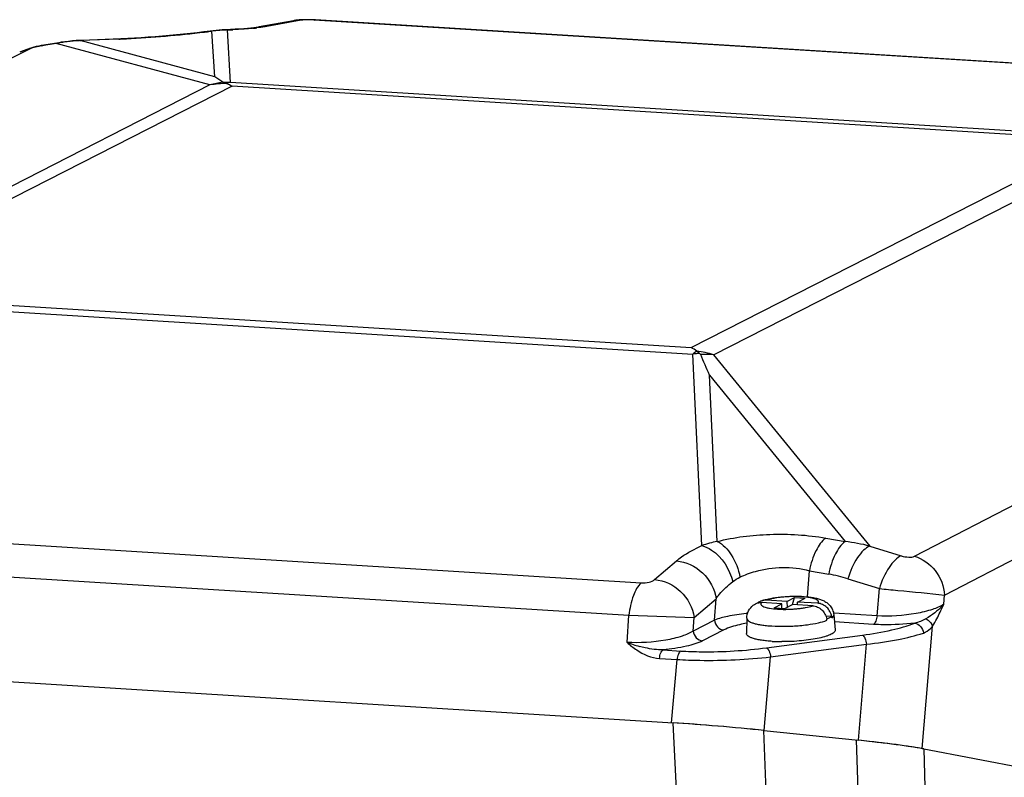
# Model space of a CAD drawing. Header units: millimetres. Extents: x 0 to 420, y 0 to 297.
# Tile 26 of 56: x 193 to 210, y 77 to 90. Entities that reach past the tile are written whole.
import ezdxf

# ---------------------------------------------------------------- set-up
doc = ezdxf.new("R2010")
doc.units = ezdxf.units.MM
doc.header["$LTSCALE"] = 23.1
doc.layers.add('COMPONENTS', color=7, linetype='CONTINUOUS')

msp = doc.modelspace()

# ---------------------------------------------------------------- linework, layer by layer
at = {"layer": 'COMPONENTS', "color": 7, "linetype": 'CONTINUOUS'}
for p, q in [((197.94841, 89.65337), (197.912, 89.6534)), ((197.98613, 89.65276), (197.94841, 89.65337)), ((198.04205, 89.64738), (198.07115, 89.64915)), ((219.52936, 88.31214), (198.04205, 89.64738)), ((198.07115, 89.64915), (198.0715, 89.64913)), ((196.53353, 89.48173), (196.48849, 89.47945)), ((196.53366, 89.48174), (196.53353, 89.48173)), ((196.62546, 89.48606), (196.53366, 89.48174)), ((196.7081, 89.49071), (196.62546, 89.48606)), ((197.68969, 89.63622), (197.11091, 89.53133)), ((197.82055, 89.6438), (197.24304, 89.53914)), ((197.70393, 89.63866), (197.68969, 89.63621)), ((194.74146, 89.3257), (194.08546, 89.29924)), ((194.77189, 89.3306), (194.11589, 89.30414)), ((194.74146, 89.3257), (194.77189, 89.3306)), ((196.28463, 89.46014), (196.17631, 89.44637)), ((196.33298, 89.46607), (196.28463, 89.46015)), ((196.31403, 89.46037), (196.28463, 89.46014)), ((196.35955, 88.68623), (196.31403, 89.46038)), ((196.48849, 89.47945), (196.43685, 89.47596)), ((196.62638, 88.59309), (196.57424, 89.47929)), ((193.21746, 89.15093), (179.78465, 82.34911)), ((193.34608, 89.19805), (193.30639, 89.18817)), ((193.38707, 89.20734), (193.34608, 89.19805)), ((193.68277, 89.25076), (193.43748, 89.21095)), ((193.72503, 89.26473), (193.47298, 89.22381)), ((196.27961, 88.55074), (193.68277, 89.25076)), ((193.76639, 89.27117), (193.72502, 89.26473)), ((194.1159, 89.30414), (194.0824, 89.30261)), ((194.08546, 89.29924), (194.11589, 89.30414)), ((196.35955, 88.68623), (194.08546, 89.29924)), ((193.08094, 89.10929), (193.06571, 89.10178)), ((196.27961, 88.55074), (189.23603, 84.95775)), ((196.65481, 88.53104), (189.77518, 85.02168)), ((211.61213, 87.66187), (196.62638, 88.59309)), ((211.28832, 87.6217), (196.65481, 88.53104)), ((204.40869, 84.11234), (211.28832, 87.6217)), ((204.78812, 83.99133), (211.8317, 87.58432)), ((208.17876, 80.58468), (221.31917, 87.40466)), ((208.68765, 79.92987), (221.82806, 86.74986)), ((189.77518, 85.02168), (204.40869, 84.11234)), ((189.45335, 84.93407), (204.4391, 84.00284)), ((204.58952, 80.76503), (204.4391, 84.00284)), ((204.78812, 83.99133), (207.42477, 80.75708)), ((204.84753, 80.83467), (204.71688, 83.64729)), ((204.71688, 83.64729), (207.01044, 80.8339)), ((181.84475, 81.48453), (203.56608, 80.13475)), ((181.63614, 80.93687), (203.35747, 79.58709)), ((206.68392, 80.892), (207.01044, 80.8339)), ((207.42477, 80.75708), (207.95742, 80.59229)), ((203.79063, 80.18997), (204.15959, 80.50612)), ((206.37593, 79.90061), (206.40588, 80.34088)), ((206.40588, 80.34088), (206.73232, 80.28279)), ((207.05426, 80.20426), (207.58691, 80.03947)), ((207.54829, 79.57827), (207.58691, 80.03947)), ((204.45914, 79.55249), (204.8281, 79.86863)), ((204.80344, 79.50552), (204.8281, 79.86863)), ((206.02344, 79.82345), (205.68268, 79.84463)), ((206.02344, 79.82345), (206.15344, 79.88977)), ((206.12053, 79.76911), (206.15344, 79.88977)), ((206.15344, 79.88977), (206.33461, 79.87851)), ((206.20461, 79.81219), (206.33461, 79.87851)), ((208.67471, 79.77509), (208.68765, 79.92987)), ((205.93911, 79.78044), (205.59836, 79.80161)), ((205.80911, 79.71412), (205.93911, 79.78044)), ((205.80911, 79.71412), (205.99028, 79.70286)), ((205.94223, 79.70585), (205.93911, 79.78044)), ((205.99028, 79.70286), (206.12028, 79.76918)), ((206.02344, 79.82345), (206.02768, 79.72194)), ((206.46104, 79.748), (206.12028, 79.76918)), ((206.20663, 79.76381), (206.20461, 79.81219)), ((206.54536, 79.79102), (206.20461, 79.81219)), ((203.32645, 79.13034), (203.35747, 79.58709)), ((203.35747, 79.58709), (204.45914, 79.55249)), ((204.4435, 79.32191), (204.45914, 79.55249)), ((204.80344, 79.50552), (204.4435, 79.32191)), ((205.34591, 79.5365), (205.34284, 79.27947)), ((206.7826, 79.56558), (206.68457, 79.57167)), ((206.69751, 79.52261), (206.69827, 79.52257)), ((206.70007, 79.50276), (206.69827, 79.52257)), ((206.78439, 79.54578), (206.7826, 79.56558)), ((206.81695, 79.59792), (206.84143, 79.34203)), ((207.54829, 79.57827), (206.81854, 79.62361)), ((204.96085, 79.33958), (204.60089, 79.15596)), ((207.4865, 79.43478), (206.82865, 79.47566)), ((208.31222, 77.33419), (208.48271, 79.40176)), ((180.38993, 79.24306), (204.10208, 77.76956)), ((205.68182, 79.03833), (207.30135, 79.25351)), ((203.93502, 79.00256), (204.23248, 78.98408)), ((205.75036, 78.88398), (207.36989, 79.09916)), ((207.23599, 77.47515), (207.36989, 79.09916)), ((203.87314, 78.85908), (204.17061, 78.84059)), ((204.07874, 77.77101), (204.17061, 78.84059)), ((205.64357, 77.64069), (205.75036, 78.88398)), ((204.16364, 76.52576), (204.10208, 77.76956)), ((205.6814, 76.41337), (205.63743, 77.64133)), ((205.63743, 77.64133), (207.23599, 77.47515)), ((207.1941, 77.4795), (207.23808, 76.25154)), ((208.31222, 77.33419), (222.96079, 74.53297)), ((208.33861, 77.32914), (208.36911, 76.13779))]:
    msp.add_line(p, q, dxfattribs=at)
for points in [[(197.912, 89.6534), (197.87765, 89.65289), (197.84541, 89.65188), (197.81495, 89.65039), (197.7861, 89.64839), (197.75831, 89.64585), (197.73107, 89.64265), (197.70393, 89.63866)], [(198.06478, 89.64953), (198.0249, 89.65151), (197.98613, 89.65276)], [(219.66262, 88.30412), (219.63213, 88.30777), (219.59983, 88.31087), (219.56506, 88.31349), (198.06478, 89.64953)], [(197.11092, 89.53132), (197.09338, 89.52831), (197.06081, 89.52334), (197.02011, 89.51791), (196.97154, 89.51225), (196.91602, 89.50661), (196.85365, 89.50109), (196.78421, 89.49575), (196.7081, 89.49071)], [(196.17631, 89.44637), (196.06452, 89.43298), (195.94999, 89.42008), (195.8333, 89.40775), (195.71499, 89.39603), (195.59565, 89.38498), (195.47591, 89.37469), (195.35636, 89.36519), (195.23763, 89.35652), (195.12028, 89.34874), (195.00484, 89.34187), (194.89191, 89.33594), (194.77196, 89.33059)], [(196.43685, 89.47596), (196.38499, 89.4715), (196.33298, 89.46607)], [(193.30639, 89.18817), (193.26898, 89.17803), (193.23385, 89.16769), (193.20053, 89.15703), (193.16904, 89.14606), (193.13893, 89.13462), (193.10965, 89.12243), (193.08094, 89.10929)], [(193.47298, 89.22381), (193.42923, 89.21594), (193.38707, 89.20734)], [(193.95563, 89.29373), (193.89241, 89.28744), (193.82932, 89.27992), (193.76639, 89.27117)], [(194.0824, 89.30261), (194.01897, 89.29879), (193.95563, 89.29373)]]:
    msp.add_lwpolyline(points, dxfattribs=at)
for centre, radius, start, end in [((197.94079, 87.93509), 1.71532, 87.523121, 89.923604), ((197.95184, 88.18746), 1.4627, 86.464064, 87.528092), ((196.54208, 89.2816), 0.20029, 80.754123, 92.411266), ((196.10905, 100.38161), 10.91225, 272.443298, 272.93887), ((196.56439, 94.02677), 4.54034, 275.492097, 276.37839), ((197.2092, 88.99237), 0.54782, 86.458317, 100.228074), ((197.7867, 89.09703), 0.54781, 86.458192, 100.199453), ((194.16595, 103.60434), 14.29023, 272.308078, 272.429249), ((194.13088, 104.41795), 15.1046, 272.431356, 272.794638), ((193.94413, 107.88135), 18.57299, 272.84914, 276.943743), ((194.32638, 104.63314), 15.3024, 276.993337, 277.355428), ((194.42698, 103.84969), 14.51252, 277.357487, 277.471268), ((196.64807, 86.65848), 2.82174, 95.003027, 96.798633), ((196.64915, 86.64638), 2.83389, 93.244304, 95.003374), ((196.64982, 86.63464), 2.84565, 91.521944, 93.244531), ((193.30133, 88.6333), 0.52438, 99.203269, 116.699441), ((193.64306, 87.97202), 1.2559, 100.039509, 103.335082), ((193.60114, 88.20378), 1.02038, 99.229179, 99.989999), ((194.2628, 86.12371), 3.18038, 99.715091, 100.508348), ((194.26416, 86.11566), 3.18855, 98.076457, 99.714742), ((194.26592, 86.10269), 3.20164, 94.442884, 98.075044), ((194.26646, 86.09634), 3.20802, 93.234473, 94.443695), ((193.77981, 84.54195), 4.88161, 56.178355, 58.098425), ((196.88735, 86.25252), 2.37722, 99.452127, 104.812323), ((196.60494, 86.54009), 2.0368, 91.236986, 99.191057), ((196.58176, 86.08211), 2.51138, 88.982102, 91.614356), ((196.71659, 88.1027), 0.49862, 100.423406, 108.185229), ((204.70079, 81.3581), 2.65766, 93.163606, 95.650829), ((204.18004, 81.84193), 2.23376, 74.203441, 81.683214), ((204.66053, 81.56454), 2.43014, 86.990439, 92.164418), ((154.96765, 62.53173), 54.04492, 22.998302, 23.396986), ((205.16865, 79.13201), 1.73267, 100.680737, 109.52652), ((206.62707, 77.6104), 3.24621, 75.774976, 83.21783), ((206.25974, 77.64643), 2.67839, 72.743993, 79.837459), ((205.90931, 74.88429), 4.76987, 96.60288, 96.911744), ((206.43318, 79.47854), 0.26798, 5.186131, 9.466077), ((205.9802, 82.37701), 2.97401, 275.121064, 277.554673), ((204.12498, 81.21488), 2.23225, 249.039527, 254.617325), ((205.94071, 81.8025), 2.66008, 266.449942, 267.318541), ((205.95658, 82.18661), 3.04452, 267.358407, 269.709638)]:
    msp.add_arc(centre, radius, start, end, dxfattribs=at)
for centre, major_axis, ratio, start_param, end_param in [((204.90851, 77.61222), (1.99286, -0.16889), 0.04857471, 7.48033345, 8.28754286), ((204.97022, 77.60355), (2.00895, -0.1737), 0.04993293, 1.23656828, 2.02196651), ((206.52689, 77.44172), (2.00895, -0.1737), 0.04993293, 0.45116974, 1.23656853), ((206.50069, 77.4467), (1.99286, -0.16888), 0.04857219, 6.71722492, 7.48020609)]:
    msp.add_ellipse(centre, major_axis=major_axis, ratio=ratio, start_param=start_param, end_param=end_param, dxfattribs=at)
for points, knots in [([(197.94308, 89.6504), (197.93031, 89.65042), (197.88944, 89.64981), (197.84825, 89.64882), (197.82055, 89.6438)], [0, 0, 0, 0, 0.31204223, 1, 1, 1, 1]), ([(196.99894, 89.50727), (196.97391, 89.50486), (196.86392, 89.49507), (196.75369, 89.4881), (196.66852, 89.48372)], [0, 0, 0, 0, 0.22771749, 1, 1, 1, 1]), ([(197.24304, 89.53914), (197.23027, 89.53683), (197.17242, 89.52707), (197.1142, 89.51962), (197.0688, 89.51453)], [0, 0, 0, 0, 0.22113629, 1, 1, 1, 1]), ([(193.35339, 89.19406), (193.33939, 89.19075), (193.29344, 89.17881), (193.24707, 89.16592), (193.21746, 89.15093)], [0, 0, 0, 0, 0.3023733, 1, 1, 1, 1]), ([(204.84753, 80.83467), (205.13755, 80.90932), (205.75384, 80.98276), (206.37275, 80.94733), (206.68392, 80.892)], [0, 0, 0, 0, 0.48654043, 1, 1, 1, 1]), ([(204.8476, 80.83468), (204.94738, 80.79042), (205.12222, 80.59741), (205.20703, 80.36522), (205.23237, 80.23271)], [0, 0, 0, 0, 0.44725842, 1, 1, 1, 1]), ([(206.68392, 80.892), (206.60994, 80.84318), (206.4907, 80.65768), (206.42889, 80.45889), (206.40581, 80.3409)], [0, 0, 0, 0, 0.42437932, 1, 1, 1, 1]), ([(207.01044, 80.8339), (206.93645, 80.78507), (206.81721, 80.59957), (206.7554, 80.40079), (206.73232, 80.28279)], [0, 0, 0, 0, 0.42437932, 1, 1, 1, 1]), ([(204.15959, 80.50612), (204.18733, 80.52988), (204.32032, 80.63228), (204.46992, 80.71134), (204.58952, 80.76503)], [0, 0, 0, 0, 0.21788166, 1, 1, 1, 1]), ([(204.58958, 80.76506), (204.64792, 80.75127), (204.89959, 80.6295), (205.05732, 80.36439), (205.11011, 80.1569)], [0, 0, 0, 0, 0.2187495, 1, 1, 1, 1]), ([(207.42477, 80.75708), (207.38615, 80.74133), (207.30795, 80.68216), (207.16736, 80.50339), (207.09239, 80.32994), (207.05426, 80.20426)], [0, 0, 0, 0, 0.18389464, 0.42082165, 1, 1, 1, 1]), ([(204.15959, 80.50612), (204.32002, 80.49648), (204.63994, 80.34235), (204.80516, 80.03175), (204.8281, 79.86863)], [0, 0, 0, 0, 0.49384342, 1, 1, 1, 1]), ([(207.95742, 80.59229), (207.9188, 80.57654), (207.8406, 80.51736), (207.70002, 80.3386), (207.62505, 80.16514), (207.58691, 80.03947)], [0, 0, 0, 0, 0.18389099, 0.42081802, 1, 1, 1, 1]), ([(207.95742, 80.59229), (207.99851, 80.57958), (208.07168, 80.5686), (208.15065, 80.57008), (208.17876, 80.58468)], [0, 0, 0, 0, 0.57592469, 1, 1, 1, 1]), ([(208.17876, 80.58468), (208.31621, 80.54612), (208.57066, 80.36589), (208.67919, 80.0765), (208.68765, 79.92987)], [0, 0, 0, 0, 0.49289186, 1, 1, 1, 1]), ([(205.23236, 80.23271), (205.31638, 80.27244), (205.68995, 80.40791), (206.1122, 80.4194), (206.40588, 80.34088)], [0, 0, 0, 0, 0.23412183, 1, 1, 1, 1]), ([(203.56608, 80.13475), (203.61031, 80.13201), (203.68815, 80.14136), (203.76499, 80.168), (203.79063, 80.18997)], [0, 0, 0, 0, 0.56746401, 1, 1, 1, 1]), ([(203.79063, 80.18997), (203.95106, 80.18034), (204.27098, 80.0262), (204.43621, 79.7156), (204.45914, 79.55249)], [0, 0, 0, 0, 0.49384341, 1, 1, 1, 1]), ([(203.56608, 80.13475), (203.50202, 80.08052), (203.40829, 79.89426), (203.36879, 79.70073), (203.35747, 79.58709)], [0, 0, 0, 0, 0.423626, 1, 1, 1, 1]), ([(204.8281, 79.86863), (204.84595, 79.89413), (204.92824, 80.00096), (205.02816, 80.09353), (205.11011, 80.1569)], [0, 0, 0, 0, 0.23102222, 1, 1, 1, 1]), ([(207.58691, 80.03947), (207.69177, 80.02938), (208.05881, 79.99416), (208.42576, 79.9579), (208.68765, 79.92987)], [0, 0, 0, 0, 0.28568821, 1, 1, 1, 1]), ([(205.68268, 79.84463), (205.67561, 79.84507), (205.64763, 79.84547), (205.61953, 79.84027), (205.59986, 79.83327)], [0, 0, 0, 0, 0.25338257, 1, 1, 1, 1]), ([(205.59987, 79.83327), (205.60614, 79.83549), (205.63234, 79.84435), (205.65895, 79.85192), (205.67929, 79.85712)], [0, 0, 0, 0, 0.24075131, 1, 1, 1, 1]), ([(205.67929, 79.85712), (205.73035, 79.87017), (205.83996, 79.89049), (206.01057, 79.90771), (206.18614, 79.91284), (206.35316, 79.90538), (206.48198, 79.88765), (206.57427, 79.86359), (206.63862, 79.83896), (206.70089, 79.80279), (206.7575, 79.7502), (206.80037, 79.68033), (206.81428, 79.62579), (206.81695, 79.59792)], [0, 0, 0, 0, 0.12316422, 0.25995919, 0.40050689, 0.53327657, 0.65039043, 0.70354882, 0.75588956, 0.81096934, 0.87087613, 0.93456568, 1, 1, 1, 1]), ([(206.54536, 79.79102), (206.55057, 79.79612), (206.55735, 79.80492), (206.55847, 79.81869), (206.55521, 79.82815), (206.54837, 79.837), (206.53349, 79.84922), (206.50581, 79.86259), (206.4633, 79.87583), (206.38609, 79.89183), (206.29654, 79.90075), (206.19806, 79.90465), (206.11734, 79.90459), (206.03531, 79.9015), (205.95434, 79.89543), (205.87674, 79.8866), (205.786, 79.8722), (205.72173, 79.8576), (205.68268, 79.84463)], [0, 0, 0, 0, 0.02342893, 0.03319497, 0.0432473, 0.05481474, 0.06869486, 0.1047627, 0.15259263, 0.21163402, 0.35773179, 0.44106359, 0.52828328, 0.61699259, 0.70474304, 0.78912089, 0.86781861, 1, 1, 1, 1]), ([(205.34591, 79.5365), (205.34643, 79.58048), (205.36887, 79.66642), (205.4261, 79.73247), (205.45796, 79.75808)], [0, 0, 0, 0, 0.51827257, 1, 1, 1, 1]), ([(205.59836, 79.80161), (205.59315, 79.79651), (205.58637, 79.78771), (205.58526, 79.77394), (205.58852, 79.76448), (205.59535, 79.75563), (205.61023, 79.74341), (205.63791, 79.73004), (205.68042, 79.71679), (205.75763, 79.7008), (205.84718, 79.69188), (205.94566, 79.68798), (206.02638, 79.68804), (206.10841, 79.69113), (206.18938, 79.6972), (206.26698, 79.70603), (206.35773, 79.72043), (206.422, 79.73503), (206.46104, 79.748)], [0, 0, 0, 0, 0.02342893, 0.03319497, 0.0432473, 0.05481474, 0.06869486, 0.1047627, 0.15259263, 0.21163402, 0.35773179, 0.44106359, 0.52828328, 0.61699259, 0.70474304, 0.78912089, 0.86781861, 1, 1, 1, 1]), ([(206.46104, 79.748), (206.48882, 79.74628), (206.54534, 79.73177), (206.61827, 79.68191), (206.67281, 79.60989), (206.69259, 79.55214), (206.69751, 79.52261)], [0, 0, 0, 0, 0.2384978, 0.48745821, 0.74353157, 1, 1, 1, 1]), ([(206.78184, 79.56563), (206.77692, 79.59515), (206.75713, 79.65291), (206.7026, 79.72492), (206.62967, 79.77479), (206.57314, 79.78929), (206.54536, 79.79102)], [0, 0, 0, 0, 0.25646843, 0.51254179, 0.7615022, 1, 1, 1, 1]), ([(208.67471, 79.77512), (208.6163, 79.73639), (208.46095, 79.67333), (208.08647, 79.58472), (207.76759, 79.56381), (207.54828, 79.57826)], [0, 0, 0, 0, 0.181983, 0.42930659, 1, 1, 1, 1]), ([(208.67471, 79.77512), (208.66406, 79.76245), (208.61738, 79.71016), (208.56503, 79.66305), (208.52306, 79.62987)], [0, 0, 0, 0, 0.23635304, 1, 1, 1, 1]), ([(205.3353, 79.6195), (205.23092, 79.60684), (205.0515, 79.57903), (204.87436, 79.53414), (204.80344, 79.50552)], [0, 0, 0, 0, 0.57888861, 1, 1, 1, 1]), ([(204.80344, 79.50552), (204.80657, 79.46407), (204.84149, 79.38313), (204.92136, 79.34203), (204.96085, 79.33958)], [0, 0, 0, 0, 0.51231955, 1, 1, 1, 1]), ([(205.3459, 79.53632), (205.34585, 79.52844), (205.3527, 79.5103), (205.37733, 79.4891), (205.41435, 79.46971), (205.46432, 79.45222), (205.52638, 79.43679), (205.59952, 79.42381), (205.68229, 79.41356), (205.74062, 79.40888), (205.7711, 79.40699)], [0, 0, 0, 0, 0.05111645, 0.1174427, 0.20674216, 0.32098694, 0.45963889, 0.62087596, 0.80206131, 1, 1, 1, 1]), ([(206.3712, 79.42882), (206.43332, 79.43711), (206.54434, 79.45583), (206.65347, 79.48506), (206.70007, 79.50276)], [0, 0, 0, 0, 0.5569892, 1, 1, 1, 1]), ([(206.7826, 79.56558), (206.77136, 79.55716), (206.74386, 79.54118), (206.71471, 79.52881), (206.69827, 79.52257)], [0, 0, 0, 0, 0.44385139, 1, 1, 1, 1]), ([(206.78439, 79.54578), (206.79415, 79.55309), (206.81049, 79.56726), (206.8178, 79.589), (206.81695, 79.59792)], [0, 0, 0, 0, 0.57638138, 1, 1, 1, 1]), ([(207.54837, 79.57826), (207.54522, 79.54671), (207.53456, 79.49551), (207.50567, 79.44455), (207.4865, 79.43478)], [0, 0, 0, 0, 0.59574887, 1, 1, 1, 1]), ([(208.37469, 79.52897), (208.38806, 79.52244), (208.43611, 79.49267), (208.47332, 79.44235), (208.48268, 79.4017)], [0, 0, 0, 0, 0.26297604, 1, 1, 1, 1]), ([(208.48271, 79.40176), (208.49089, 79.41348), (208.52404, 79.46394), (208.55279, 79.51714), (208.57358, 79.55823)], [0, 0, 0, 0, 0.23691331, 1, 1, 1, 1]), ([(205.34448, 79.45308), (205.30488, 79.44575), (205.17444, 79.41838), (205.04394, 79.38195), (204.96085, 79.33958)], [0, 0, 0, 0, 0.30159495, 1, 1, 1, 1]), ([(205.7711, 79.40699), (205.84867, 79.40217), (206.00714, 79.3994), (206.16539, 79.40766), (206.24566, 79.41487)], [0, 0, 0, 0, 0.49090999, 1, 1, 1, 1]), ([(206.84143, 79.34204), (206.84202, 79.33583), (206.8394, 79.3217), (206.8255, 79.30258), (206.80312, 79.28415), (206.7722, 79.26612), (206.73298, 79.24858), (206.66596, 79.22467), (206.5648, 79.19863), (206.42662, 79.17381), (206.27182, 79.15532), (206.10813, 79.1441), (205.99685, 79.14184), (205.94115, 79.14213)], [0, 0, 0, 0, 0.01965506, 0.04314572, 0.07304391, 0.1104007, 0.15547655, 0.20810996, 0.33422309, 0.48371265, 0.6498, 0.82467559, 1, 1, 1, 1]), ([(207.30135, 79.25351), (207.46831, 79.27569), (207.76626, 79.32622), (208.05889, 79.40555), (208.18369, 79.45315)], [0, 0, 0, 0, 0.55771669, 1, 1, 1, 1]), ([(208.18369, 79.45315), (208.00819, 79.43407), (207.77501, 79.42294), (207.54249, 79.4313), (207.4865, 79.43478)], [0, 0, 0, 0, 0.75887358, 1, 1, 1, 1]), ([(208.18369, 79.45315), (208.22067, 79.44943), (208.29458, 79.40479), (208.32605, 79.32763), (208.32997, 79.28696)], [0, 0, 0, 0, 0.47636254, 1, 1, 1, 1]), ([(208.33031, 79.2871), (208.37509, 79.30205), (208.43092, 79.33962), (208.47247, 79.38833), (208.48271, 79.40174)], [0, 0, 0, 0, 0.73669743, 1, 1, 1, 1]), ([(204.4435, 79.32192), (204.38531, 79.28371), (204.23108, 79.22143), (203.8596, 79.13467), (203.54358, 79.11521), (203.32645, 79.13034)], [0, 0, 0, 0, 0.1823557, 0.42978058, 1, 1, 1, 1]), ([(204.44348, 79.3219), (204.44661, 79.28045), (204.48153, 79.19951), (204.5614, 79.15841), (204.60089, 79.15596)], [0, 0, 0, 0, 0.51231922, 1, 1, 1, 1]), ([(205.776, 79.14752), (205.74492, 79.14945), (205.68545, 79.15423), (205.60106, 79.16468), (205.5265, 79.17792), (205.46325, 79.19367), (205.41235, 79.21151), (205.37467, 79.23129), (205.34962, 79.25293), (205.34274, 79.27143), (205.34284, 79.27947)], [0, 0, 0, 0, 0.1980072, 0.37931156, 0.5405884, 0.67925734, 0.793467, 0.88268907, 0.94891985, 1, 1, 1, 1]), ([(207.30135, 79.25351), (207.32189, 79.24376), (207.35199, 79.18761), (207.36533, 79.13351), (207.36989, 79.09916)], [0, 0, 0, 0, 0.39620646, 1, 1, 1, 1]), ([(207.36989, 79.09916), (207.55128, 79.11957), (207.87467, 79.16646), (208.19366, 79.24145), (208.33031, 79.2871)], [0, 0, 0, 0, 0.5588904, 1, 1, 1, 1]), ([(203.93501, 79.00256), (203.83276, 79.00143), (203.69674, 79.02093), (203.56514, 79.05373), (203.53284, 79.0626)], [0, 0, 0, 0, 0.75326439, 1, 1, 1, 1]), ([(203.87314, 78.85908), (203.87628, 78.89063), (203.88694, 78.94183), (203.91584, 78.99278), (203.935, 79.00256)], [0, 0, 0, 0, 0.59574885, 1, 1, 1, 1]), ([(204.60089, 79.15596), (204.51627, 79.11281), (204.29341, 79.0507), (204.06783, 79.01621), (203.93502, 79.00256)], [0, 0, 0, 0, 0.41570472, 1, 1, 1, 1]), ([(204.23248, 78.98408), (204.34985, 78.97678), (204.83355, 78.96119), (205.31875, 78.99009), (205.68182, 79.03833)], [0, 0, 0, 0, 0.24304327, 1, 1, 1, 1]), ([(205.68182, 79.03833), (205.70236, 79.02857), (205.73246, 78.97243), (205.7458, 78.91833), (205.75036, 78.88398)], [0, 0, 0, 0, 0.39620648, 1, 1, 1, 1]), ([(204.23248, 78.98408), (204.21331, 78.9743), (204.18442, 78.92334), (204.17376, 78.87214), (204.17061, 78.84059)], [0, 0, 0, 0, 0.40425113, 1, 1, 1, 1]), ([(204.17061, 78.84059), (204.29846, 78.83282), (204.82536, 78.81474), (205.35381, 78.83949), (205.75036, 78.88398)], [0, 0, 0, 0, 0.24298832, 1, 1, 1, 1])]:
    msp.add_open_spline(points, degree=3, knots=knots, dxfattribs=at)
for points in [[(193.43748, 89.21095), (193.4507, 89.21769), (193.4651, 89.22251), (193.47975, 89.22488)], [(193.68277, 89.25076), (193.69598, 89.2575), (193.71039, 89.26232), (193.72503, 89.26469)], [(196.51101, 88.59249), (196.50618, 88.59364), (196.50109, 88.5947), (196.49696, 88.59746)], [(196.56097, 88.57642), (196.54476, 88.583), (196.52804, 88.58847), (196.51101, 88.59249)], [(196.56097, 88.57642), (196.59316, 88.56335), (196.6245, 88.54802), (196.65481, 88.53104)], [(204.50314, 84.0522), (204.47275, 84.07386), (204.44125, 84.09409), (204.40869, 84.11234)], [(204.50314, 84.0522), (204.48102, 84.03681), (204.45967, 84.02026), (204.4391, 84.00284)], [(204.50314, 84.0522), (204.52081, 84.0396), (204.53779, 84.026), (204.55412, 84.01171)], [(204.55412, 84.01171), (204.56009, 84.00648), (204.5656, 84.00023), (204.56875, 83.99295)], [(205.11011, 80.1569), (205.14805, 80.18623), (205.18901, 80.21222), (205.23236, 80.23271)], [(205.45796, 79.75808), (205.48075, 79.77642), (205.50837, 79.78983), (205.53685, 79.79653)], [(205.59986, 79.83327), (205.57694, 79.82512), (205.55521, 79.81245), (205.53682, 79.79653)], [(205.53685, 79.79653), (205.55687, 79.80125), (205.57782, 79.80289), (205.59836, 79.80161)], [(208.57358, 79.55823), (208.6096, 79.62939), (208.64222, 79.70225), (208.67471, 79.77509)], [(208.37469, 79.52897), (208.31534, 79.49476), (208.25053, 79.46815), (208.18369, 79.45315)], [(208.52306, 79.62987), (208.47614, 79.59278), (208.42651, 79.55883), (208.37469, 79.52897)], [(203.32645, 79.13034), (203.37749, 79.08406), (203.43108, 79.04021), (203.48817, 79.00164)], [(203.48817, 79.00164), (203.60156, 78.92505), (203.73656, 78.86756), (203.87314, 78.85908)]]:
    msp.add_open_spline(points, degree=3, dxfattribs=at)

doc.saveas('drawing.dxf')
